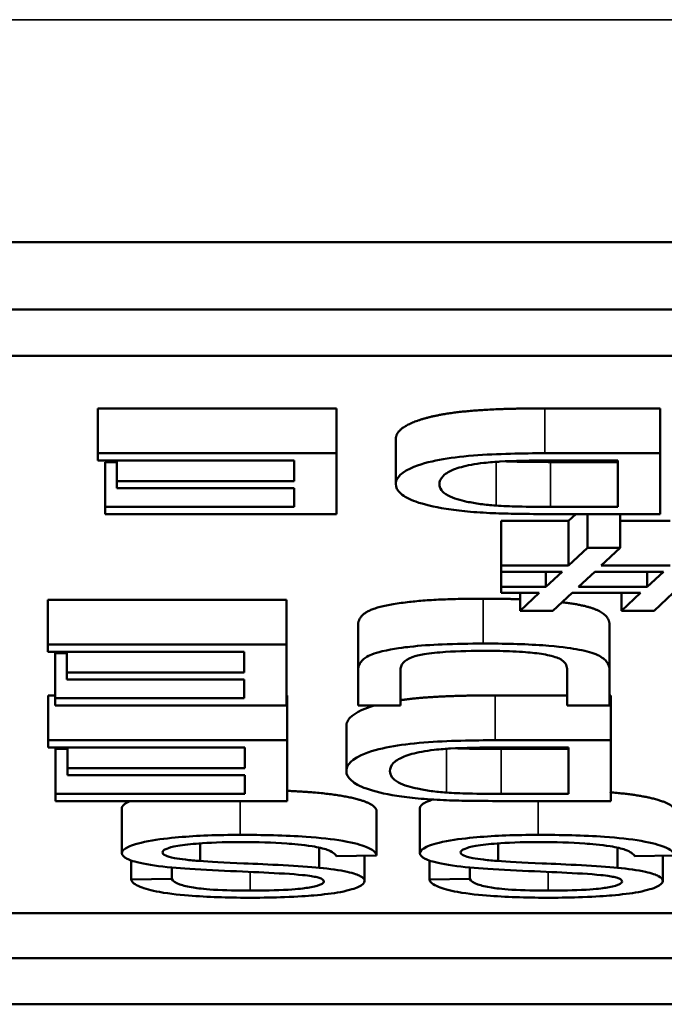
# Model space of a CAD drawing. Header units: inches. Extents: x 23.7 to 69.9, y 6 to 64.2.
# Tile 152 of 158: x 67.244 to 67.385, y 46.898 to 47.114. Entities that reach past the tile are written whole.
import ezdxf

# ---------------------------------------------------------------- set-up
doc = ezdxf.new("R2010")
doc.units = ezdxf.units.IN
doc.header["$MEASUREMENT"] = 0
doc.layers.add('Visible (ANSI)', color=7, linetype='Continuous', lineweight=50)
doc.layers.add('Visible Narrow (ANSI)', color=7, linetype='Continuous', lineweight=35)

msp = doc.modelspace()

# ---------------------------------------------------------------- linework, layer by layer
at = {"layer": 'Visible (ANSI)'}
for p, q in [((65.98422, 47.06513), (67.62422, 47.06513)), ((65.98422, 47.0504), (67.62422, 47.0504)), ((66.00729, 47.04032), (67.60115, 47.04032)), ((67.26142, 47.0288), (67.26142, 47.01898)), ((67.26142, 47.0288), (67.3137, 47.0288)), ((67.3137, 47.0288), (67.3137, 47.01898)), ((67.35927, 47.0288), (67.38456, 47.0288)), ((67.38456, 47.0288), (67.38456, 47.01898)), ((67.32667, 47.02208), (67.32667, 47.01226)), ((67.3137, 47.01898), (67.26142, 47.01898)), ((67.26142, 47.01898), (67.26142, 47.01741)), ((67.3137, 47.00568), (67.3137, 47.01898)), ((67.38456, 47.01898), (67.35927, 47.01898)), ((67.38456, 47.00568), (67.38456, 47.01898)), ((67.26142, 47.01741), (67.30442, 47.01741)), ((67.26302, 47.01707), (67.26302, 47.00725)), ((67.26302, 47.01707), (67.26563, 47.01707)), ((67.26563, 47.01741), (67.26563, 47.01289)), ((67.30442, 47.01741), (67.30442, 47.01289)), ((67.36033, 47.01741), (67.37527, 47.01741)), ((67.36055, 47.01707), (67.37527, 47.01707)), ((67.37527, 47.01741), (67.37527, 47.00725)), ((67.30442, 47.01289), (67.26563, 47.01289)), ((67.26563, 47.01289), (67.26563, 47.01132)), ((67.26563, 47.01132), (67.30442, 47.01132)), ((67.30442, 47.01132), (67.30442, 47.00725)), ((67.30442, 47.00725), (67.26302, 47.00725)), ((67.26302, 47.00725), (67.26302, 47.00568)), ((67.37527, 47.00725), (67.36055, 47.00725)), ((67.26302, 47.00568), (67.3137, 47.00568)), ((67.36044, 47.00568), (67.38456, 47.00568)), ((67.3645, 47.00423), (67.36606, 47.00568)), ((67.36866, 47.00568), (67.36866, 46.99828)), ((67.37581, 47.00568), (67.37581, 46.99828)), ((67.34972, 47.00423), (67.34972, 46.99442)), ((67.34972, 47.00423), (67.3645, 47.00423)), ((67.3645, 47.00423), (67.3645, 46.99442)), ((67.37581, 47.00423), (67.38669, 47.00423)), ((67.36866, 46.99828), (67.3645, 46.99442)), ((67.37581, 46.99828), (67.36866, 46.99828)), ((67.37165, 46.99442), (67.37581, 46.99828)), ((67.3645, 46.99442), (67.34972, 46.99442)), ((67.34972, 46.99442), (67.34972, 46.99307)), ((67.38669, 46.99442), (67.37165, 46.99442)), ((67.34972, 46.99307), (67.36306, 46.99307)), ((67.34972, 46.99307), (67.34972, 46.98977)), ((67.36306, 46.99307), (67.35953, 46.98977)), ((67.35953, 46.99307), (67.35953, 46.98977)), ((67.36668, 46.98977), (67.3702, 46.99307)), ((67.3702, 46.99307), (67.38525, 46.99307)), ((67.38525, 46.99307), (67.38168, 46.98977)), ((67.38168, 46.99307), (67.38168, 46.98977)), ((67.35953, 46.98977), (67.34972, 46.98977)), ((67.34972, 46.98977), (67.34972, 46.98843)), ((67.38168, 46.98977), (67.36668, 46.98977)), ((67.34972, 46.98843), (67.35804, 46.98843)), ((67.35804, 46.98843), (67.35388, 46.98453)), ((67.35388, 46.98843), (67.35388, 46.98453)), ((67.36103, 46.98453), (67.36524, 46.98843)), ((67.36524, 46.98843), (67.38024, 46.98843)), ((67.38024, 46.98843), (67.37607, 46.98453)), ((67.37607, 46.98843), (67.37607, 46.98453)), ((67.38322, 46.98453), (67.38738, 46.98843)), ((67.25048, 46.98695), (67.25048, 46.97713)), ((67.25048, 46.98695), (67.30277, 46.98695)), ((67.30277, 46.98695), (67.30277, 46.97713)), ((67.35388, 46.98453), (67.36103, 46.98453)), ((67.37607, 46.98453), (67.38322, 46.98453)), ((67.3184, 46.98133), (67.3184, 46.97151)), ((67.37346, 46.98133), (67.37346, 46.97151)), ((67.30277, 46.97713), (67.25048, 46.97713)), ((67.25048, 46.97713), (67.25048, 46.97556)), ((67.30277, 46.96383), (67.30277, 46.97713)), ((67.25048, 46.97556), (67.29348, 46.97556)), ((67.25208, 46.97522), (67.25208, 46.9654)), ((67.25208, 46.97522), (67.25469, 46.97522)), ((67.25469, 46.97556), (67.25469, 46.97104)), ((67.29348, 46.97556), (67.29348, 46.97104)), ((67.29348, 46.97104), (67.25469, 46.97104)), ((67.25469, 46.97104), (67.25469, 46.96947)), ((67.3184, 46.97151), (67.3184, 46.96383)), ((67.32768, 46.96383), (67.32768, 46.9715)), ((67.36418, 46.9715), (67.36418, 46.96383)), ((67.37346, 46.96383), (67.37346, 46.97151)), ((67.25469, 46.96947), (67.29348, 46.96947)), ((67.29348, 46.96947), (67.29348, 46.9654)), ((67.25059, 46.96602), (67.25059, 46.9562)), ((67.25059, 46.96602), (67.25208, 46.96602)), ((67.30277, 46.96602), (67.30287, 46.96602)), ((67.30287, 46.96602), (67.30287, 46.9562)), ((67.34844, 46.96602), (67.36418, 46.96602)), ((67.37346, 46.96602), (67.37373, 46.96602)), ((67.37373, 46.96602), (67.37373, 46.9562)), ((67.29348, 46.9654), (67.25208, 46.9654)), ((67.25208, 46.9654), (67.25208, 46.96383)), ((67.25208, 46.96383), (67.30277, 46.96383)), ((67.3184, 46.96383), (67.32768, 46.96383)), ((67.36418, 46.96383), (67.37346, 46.96383)), ((67.31584, 46.9593), (67.31584, 46.94948)), ((67.30287, 46.9562), (67.25059, 46.9562)), ((67.25059, 46.9562), (67.25059, 46.95463)), ((67.30287, 46.94291), (67.30287, 46.9562)), ((67.37373, 46.9562), (67.34844, 46.9562)), ((67.37373, 46.94291), (67.37373, 46.9562)), ((67.25059, 46.95463), (67.29359, 46.95463)), ((67.25219, 46.9543), (67.25219, 46.94448)), ((67.25219, 46.9543), (67.2548, 46.9543)), ((67.2548, 46.95463), (67.2548, 46.95011)), ((67.29359, 46.95463), (67.29359, 46.95011)), ((67.3495, 46.95463), (67.36444, 46.95463)), ((67.34972, 46.9543), (67.36444, 46.9543)), ((67.36444, 46.95463), (67.36444, 46.94448)), ((67.29359, 46.95011), (67.2548, 46.95011)), ((67.2548, 46.95011), (67.2548, 46.94854)), ((67.2548, 46.94854), (67.29359, 46.94854)), ((67.29359, 46.94854), (67.29359, 46.94448)), ((67.29359, 46.94448), (67.25219, 46.94448)), ((67.25219, 46.94448), (67.25219, 46.94291)), ((67.36444, 46.94448), (67.34972, 46.94448)), ((67.25219, 46.94291), (67.30287, 46.94291)), ((67.34961, 46.94291), (67.37373, 46.94291)), ((67.2667, 46.94134), (67.2667, 46.93152)), ((67.32245, 46.94082), (67.32245, 46.931)), ((67.33195, 46.94134), (67.33195, 46.93152)), ((67.28383, 46.93365), (67.28383, 46.9298)), ((67.34908, 46.93365), (67.34908, 46.9298)), ((67.30992, 46.93272), (67.30992, 46.92831)), ((67.37517, 46.93272), (67.37517, 46.92831)), ((67.26878, 46.92989), (67.26878, 46.92572)), ((67.3137, 46.93086), (67.32245, 46.931)), ((67.31984, 46.93096), (67.31984, 46.92542)), ((67.33403, 46.92989), (67.33403, 46.92572)), ((67.37895, 46.93086), (67.3877, 46.931)), ((67.38509, 46.93096), (67.38509, 46.92542)), ((67.27764, 46.92836), (67.27764, 46.92585)), ((67.34289, 46.92836), (67.34289, 46.92585)), ((67.27764, 46.92585), (67.26878, 46.92572)), ((67.34289, 46.92585), (67.33403, 46.92572)), ((66.00729, 46.91834), (67.60115, 46.91834)), ((67.60115, 46.90852), (66.00729, 46.90852)), ((67.62422, 46.89844), (65.98422, 46.89844))]:
    msp.add_line(p, q, dxfattribs=at)
for points in [[(67.32667, 47.02208), (67.32667, 47.02359), (67.3304, 47.02593), (67.33622, 47.02746), (67.34315, 47.02834), (67.35292, 47.0288), (67.35927, 47.0288)], [(67.35064, 47.01723), (67.3543, 47.01707), (67.36055, 47.01707)], [(67.3184, 46.98133), (67.3184, 46.98334), (67.32315, 46.98569), (67.33563, 46.98717), (67.34577, 46.98717)], [(67.34577, 46.98717), (67.35018, 46.98717), (67.35388, 46.98704)], [(67.33981, 46.95445), (67.34347, 46.9543), (67.34972, 46.9543)], [(67.2667, 46.94134), (67.2667, 46.94216), (67.26861, 46.94291)], [(67.33195, 46.94134), (67.33195, 46.94234), (67.33477, 46.94322)]]:
    msp.add_open_spline(points, degree=2, dxfattribs=at)
for points, degree, knots in [([(67.35927, 47.01898), (67.35477, 47.01898), (67.34889, 47.01889), (67.34078, 47.01825), (67.33841, 47.01795), (67.33406, 47.01712), (67.33183, 47.01658), (67.32707, 47.01436), (67.32667, 47.01308), (67.32667, 47.01226)], 3, [-0.1200795, -0.1200795, -0.1200795, -0.1200795, -0.0782796, -0.0782796, -0.0553638, -0.0553638, -0.0328697, -0.0328697, 0, 0, 0, 0]), ([(67.33622, 47.01223), (67.33622, 47.01282), (67.33643, 47.01343), (67.33765, 47.01465), (67.33856, 47.01509), (67.3403, 47.0158), (67.34157, 47.01616), (67.34321, 47.01648)], 3, [-0.04322359, -0.04322359, -0.04322359, -0.04322359, -0.03115537, -0.03115537, -0.01763793, -0.01763793, 0, 0, 0, 0]), ([(67.34321, 47.01648), (67.34401, 47.01663), (67.34493, 47.01676), (67.34725, 47.01702), (67.3486, 47.01711), (67.35237, 47.01734), (67.35623, 47.01741), (67.36033, 47.01741)], 3, [-0.04708302, -0.04708302, -0.04708302, -0.04708302, -0.04035783, -0.04035783, -0.03126514, -0.03126514, 0, 0, 0, 0]), ([(67.32667, 47.01226), (67.32667, 47.01156), (67.32699, 47.01085), (67.32851, 47.00951), (67.32959, 47.00892), (67.33274, 47.00779), (67.33495, 47.00727), (67.33771, 47.00683)], 3, [-0.07618913, -0.07618913, -0.07618913, -0.07618913, -0.05129348, -0.05129348, -0.02748299, -0.02748299, 0, 0, 0, 0]), ([(67.3486, 47.00753), (67.3474, 47.00761), (67.34628, 47.00773), (67.34413, 47.00802), (67.34314, 47.0082), (67.34088, 47.00868), (67.33929, 47.00908), (67.3367, 47.01046), (67.33622, 47.01134), (67.33622, 47.01223)], 3, [-0.1050644, -0.1050644, -0.1050644, -0.1050644, -0.0860517, -0.0860517, -0.0659504, -0.0659504, -0.0354965, -0.0354965, 0, 0, 0, 0]), ([(67.33771, 47.00683), (67.33913, 47.0066), (67.34069, 47.0064), (67.34416, 47.00608), (67.34603, 47.00596), (67.34796, 47.00588)], 3, [-0.02936972, -0.02936972, -0.02936972, -0.02936972, -0.01506774, -0.01506774, 0, 0, 0, 0]), ([(67.36055, 47.00725), (67.35825, 47.00725), (67.35574, 47.00727), (67.35174, 47.00736), (67.35001, 47.00742), (67.3486, 47.00753)], 3, [-0.0269249, -0.0269249, -0.0269249, -0.0269249, -0.01152465, -0.01152465, 0, 0, 0, 0]), ([(67.34796, 47.00588), (67.34963, 47.0058), (67.35153, 47.00576), (67.35558, 47.00569), (67.35809, 47.00568), (67.36044, 47.00568)], 3, [-0.03094406, -0.03094406, -0.03094406, -0.03094406, -0.01790256, -0.01790256, 0, 0, 0, 0]), ([(67.36304, 46.9864), (67.36838, 46.98576), (67.37346, 46.98344), (67.37346, 46.98133)], 2, [1.097527, 1.097527, 1.097527, 2, 3, 3, 3]), ([(67.34577, 46.97735), (67.34279, 46.97735), (67.33975, 46.9773), (67.33436, 46.97707), (67.33196, 46.9769), (67.32876, 46.97654), (67.32604, 46.97622), (67.32183, 46.97522), (67.32078, 46.97476), (67.31882, 46.97347), (67.3184, 46.97249), (67.3184, 46.97151)], 3, [-0.2166072, -0.2166072, -0.2166072, -0.2166072, -0.1473482, -0.1473482, -0.0880444, -0.0880444, -0.0610003, -0.0610003, -0.0390639, -0.0390639, 0, 0, 0, 0]), ([(67.37346, 46.97151), (67.37346, 46.97217), (67.37327, 46.97286), (67.37228, 46.974), (67.37161, 46.97452), (67.36939, 46.97543), (67.36795, 46.97581), (67.3647, 46.97638), (67.36244, 46.97671), (67.35474, 46.97726), (67.35015, 46.97735), (67.34577, 46.97735)], 3, [-0.1975273, -0.1975273, -0.1975273, -0.1975273, -0.1426157, -0.1426157, -0.1006588, -0.1006588, -0.0625294, -0.0625294, -0.0333767, -0.0333767, 0, 0, 0, 0]), ([(67.32768, 46.9715), (67.32768, 46.97206), (67.32784, 46.97264), (67.32869, 46.97359), (67.32926, 46.97401), (67.33097, 46.97466), (67.33185, 46.97487), (67.33426, 46.97526), (67.33586, 46.97541), (67.3404, 46.9757), (67.34359, 46.97576), (67.34657, 46.97576)], 3, [-0.07800138, -0.07800138, -0.07800138, -0.07800138, -0.06000461, -0.06000461, -0.04683519, -0.04683519, -0.03634647, -0.03634647, -0.02270714, -0.02270714, 0, 0, 0, 0]), ([(67.34657, 46.97576), (67.34849, 46.97576), (67.35042, 46.97573), (67.35439, 46.97554), (67.35591, 46.9754), (67.35843, 46.97512), (67.35967, 46.97491), (67.36204, 46.97433), (67.36267, 46.97399), (67.36392, 46.97311), (67.36418, 46.97228), (67.36418, 46.9715)], 3, [-0.0655161, -0.0655161, -0.0655161, -0.0655161, -0.05934924, -0.05934924, -0.05237551, -0.05237551, -0.04326474, -0.04326474, -0.03108539, -0.03108539, 0, 0, 0, 0]), ([(67.32768, 46.96496), (67.32826, 46.96505), (67.33232, 46.96557), (67.34209, 46.96602), (67.34844, 46.96602)], 2, [2.828391, 2.828391, 2.828391, 3, 4, 5, 5, 5]), ([(67.31584, 46.9593), (67.31584, 46.96081), (67.31947, 46.96309), (67.32216, 46.96383)], 2, [0, 0, 0, 1, 1.944192, 1.944192, 1.944192]), ([(67.34844, 46.9562), (67.34394, 46.9562), (67.33806, 46.95612), (67.32995, 46.95548), (67.32757, 46.95518), (67.32323, 46.95434), (67.321, 46.95381), (67.31624, 46.95158), (67.31584, 46.9503), (67.31584, 46.94948)], 3, [-0.1200795, -0.1200795, -0.1200795, -0.1200795, -0.0782796, -0.0782796, -0.0553638, -0.0553638, -0.0328697, -0.0328697, 0, 0, 0, 0]), ([(67.32539, 46.94945), (67.32539, 46.95004), (67.3256, 46.95065), (67.32681, 46.95188), (67.32773, 46.95232), (67.32947, 46.95302), (67.33074, 46.95339), (67.33238, 46.9537)], 3, [-0.04322359, -0.04322359, -0.04322359, -0.04322359, -0.03115537, -0.03115537, -0.01763793, -0.01763793, 0, 0, 0, 0]), ([(67.33238, 46.9537), (67.33318, 46.95386), (67.33409, 46.95399), (67.33642, 46.95424), (67.33777, 46.95434), (67.34154, 46.95457), (67.3454, 46.95463), (67.3495, 46.95463)], 3, [-0.04708302, -0.04708302, -0.04708302, -0.04708302, -0.04035783, -0.04035783, -0.03126514, -0.03126514, 0, 0, 0, 0]), ([(67.31584, 46.94948), (67.31584, 46.94878), (67.31616, 46.94808), (67.31768, 46.94674), (67.31876, 46.94615), (67.32191, 46.94502), (67.32412, 46.94449), (67.32688, 46.94405)], 3, [-0.07618913, -0.07618913, -0.07618913, -0.07618913, -0.05129348, -0.05129348, -0.02748299, -0.02748299, 0, 0, 0, 0]), ([(67.33777, 46.94475), (67.33657, 46.94484), (67.33545, 46.94495), (67.3333, 46.94525), (67.33231, 46.94542), (67.33005, 46.94591), (67.32846, 46.9463), (67.32587, 46.94769), (67.32539, 46.94857), (67.32539, 46.94945)], 3, [-0.1050644, -0.1050644, -0.1050644, -0.1050644, -0.0860517, -0.0860517, -0.0659504, -0.0659504, -0.0354965, -0.0354965, 0, 0, 0, 0]), ([(67.30287, 46.94513), (67.30595, 46.945), (67.31493, 46.94427), (67.32224, 46.94216), (67.32245, 46.94082)], 2, [0.598051, 0.598051, 0.598051, 1, 2, 3, 3, 3]), ([(67.34972, 46.94448), (67.34742, 46.94448), (67.34491, 46.94449), (67.34091, 46.94459), (67.33918, 46.94465), (67.33777, 46.94475)], 3, [-0.0269249, -0.0269249, -0.0269249, -0.0269249, -0.01152465, -0.01152465, 0, 0, 0, 0]), ([(67.37373, 46.9448), (67.37375, 46.9448), (67.38018, 46.94427), (67.38749, 46.94216), (67.3877, 46.94082)], 2, [0.995838, 0.995838, 0.995838, 1, 2, 3, 3, 3]), ([(67.32688, 46.94405), (67.3283, 46.94382), (67.32986, 46.94363), (67.33333, 46.9433), (67.3352, 46.94318), (67.33713, 46.9431)], 3, [-0.02936972, -0.02936972, -0.02936972, -0.02936972, -0.01506774, -0.01506774, 0, 0, 0, 0]), ([(67.33713, 46.9431), (67.3388, 46.94303), (67.3407, 46.94298), (67.34475, 46.94292), (67.34726, 46.94291), (67.34961, 46.94291)], 3, [-0.03094406, -0.03094406, -0.03094406, -0.03094406, -0.01790256, -0.01790256, 0, 0, 0, 0]), ([(67.29258, 46.9355), (67.2902, 46.9355), (67.28782, 46.93546), (67.2833, 46.93529), (67.28117, 46.93516), (67.27711, 46.93481), (67.27468, 46.93454), (67.27015, 46.93368), (67.26888, 46.93322), (67.26718, 46.93245), (67.2667, 46.932), (67.2667, 46.93152)], 3, [-0.07460843, -0.07460843, -0.07460843, -0.07460843, -0.06031583, -0.06031583, -0.04686611, -0.04686611, -0.0334595, -0.0334595, -0.0191311, -0.0191311, 0, 0, 0, 0]), ([(67.27561, 46.93167), (67.27561, 46.93181), (67.27569, 46.93195), (67.27601, 46.93223), (67.27625, 46.93236), (67.27701, 46.93266), (67.27771, 46.93289), (67.28027, 46.93333), (67.28189, 46.9335), (67.28564, 46.93378), (67.28867, 46.93393), (67.293, 46.93393)], 3, [-0.1198464, -0.1198464, -0.1198464, -0.1198464, -0.1021476, -0.1021476, -0.0845665, -0.0845665, -0.0597157, -0.0597157, -0.033016, -0.033016, 0, 0, 0, 0]), ([(67.32245, 46.931), (67.3224, 46.93133), (67.32219, 46.93166), (67.3214, 46.93229), (67.32085, 46.93259), (67.31916, 46.93326), (67.31761, 46.93374), (67.31277, 46.93458), (67.31004, 46.93488), (67.30252, 46.9354), (67.2974, 46.9355), (67.29258, 46.9355)], 3, [-0.1265646, -0.1265646, -0.1265646, -0.1265646, -0.1063105, -0.1063105, -0.0867708, -0.0867708, -0.06092, -0.06092, -0.0367883, -0.0367883, 0, 0, 0, 0]), ([(67.293, 46.93393), (67.29636, 46.93393), (67.29969, 46.93384), (67.304, 46.93352), (67.30628, 46.93334), (67.30974, 46.93279), (67.3108, 46.93254), (67.31279, 46.93181), (67.3134, 46.93133), (67.3137, 46.93086)], 3, [-0.107324, -0.107324, -0.107324, -0.107324, -0.0533157, -0.0533157, -0.0330085, -0.0330085, -0.0190304, -0.0190304, 0, 0, 0, 0]), ([(67.35783, 46.9355), (67.35545, 46.9355), (67.35307, 46.93546), (67.34855, 46.93529), (67.34643, 46.93516), (67.34236, 46.93481), (67.33993, 46.93454), (67.3354, 46.93368), (67.33413, 46.93322), (67.33243, 46.93245), (67.33195, 46.932), (67.33195, 46.93152)], 3, [-0.07460843, -0.07460843, -0.07460843, -0.07460843, -0.06031583, -0.06031583, -0.04686611, -0.04686611, -0.0334595, -0.0334595, -0.0191311, -0.0191311, 0, 0, 0, 0]), ([(67.34086, 46.93167), (67.34086, 46.93181), (67.34094, 46.93195), (67.34126, 46.93223), (67.3415, 46.93236), (67.34226, 46.93266), (67.34296, 46.93289), (67.34552, 46.93333), (67.34714, 46.9335), (67.35089, 46.93378), (67.35392, 46.93393), (67.35825, 46.93393)], 3, [-0.1198464, -0.1198464, -0.1198464, -0.1198464, -0.1021476, -0.1021476, -0.0845665, -0.0845665, -0.0597157, -0.0597157, -0.033016, -0.033016, 0, 0, 0, 0]), ([(67.3877, 46.931), (67.38765, 46.93133), (67.38744, 46.93166), (67.38666, 46.93229), (67.3861, 46.93259), (67.38442, 46.93326), (67.38286, 46.93374), (67.37803, 46.93458), (67.37529, 46.93488), (67.36777, 46.9354), (67.36265, 46.9355), (67.35783, 46.9355)], 3, [-0.1265646, -0.1265646, -0.1265646, -0.1265646, -0.1063105, -0.1063105, -0.0867708, -0.0867708, -0.06092, -0.06092, -0.0367883, -0.0367883, 0, 0, 0, 0]), ([(67.35825, 46.93393), (67.36161, 46.93393), (67.36494, 46.93384), (67.36925, 46.93352), (67.37154, 46.93334), (67.37499, 46.93279), (67.37605, 46.93254), (67.37804, 46.93181), (67.37865, 46.93133), (67.37895, 46.93086)], 3, [-0.107324, -0.107324, -0.107324, -0.107324, -0.0533157, -0.0533157, -0.0330085, -0.0330085, -0.0190304, -0.0190304, 0, 0, 0, 0]), ([(67.2667, 46.93152), (67.2667, 46.93109), (67.26705, 46.93067), (67.26842, 46.92999), (67.2694, 46.92961), (67.2734, 46.92882), (67.27594, 46.92851), (67.2786, 46.92828)], 3, [-0.07507244, -0.07507244, -0.07507244, -0.07507244, -0.04408363, -0.04408363, -0.02229668, -0.02229668, 0, 0, 0, 0]), ([(67.28383, 46.9298), (67.28272, 46.92987), (67.28162, 46.92997), (67.27976, 46.93018), (67.27895, 46.93029), (67.27726, 46.9306), (67.27668, 46.9308), (67.27582, 46.93119), (67.27561, 46.93143), (67.27561, 46.93167)], 3, [-0.02852942, -0.02852942, -0.02852942, -0.02852942, -0.02232332, -0.02232332, -0.01714408, -0.01714408, -0.00977945, -0.00977945, 0, 0, 0, 0]), ([(67.33195, 46.93152), (67.33195, 46.93109), (67.3323, 46.93067), (67.33367, 46.92999), (67.33465, 46.92961), (67.33865, 46.92882), (67.34119, 46.92851), (67.34385, 46.92828)], 3, [-0.07507244, -0.07507244, -0.07507244, -0.07507244, -0.04408363, -0.04408363, -0.02229668, -0.02229668, 0, 0, 0, 0]), ([(67.34908, 46.9298), (67.34798, 46.92987), (67.34687, 46.92997), (67.34501, 46.93018), (67.3442, 46.93029), (67.34251, 46.9306), (67.34194, 46.9308), (67.34107, 46.93119), (67.34086, 46.93143), (67.34086, 46.93167)], 3, [-0.02852942, -0.02852942, -0.02852942, -0.02852942, -0.02232332, -0.02232332, -0.01714408, -0.01714408, -0.00977945, -0.00977945, 0, 0, 0, 0]), ([(67.30992, 46.92831), (67.3059, 46.92871), (67.29843, 46.92904), (67.28926, 46.92947), (67.28562, 46.92966), (67.28383, 46.9298)], 3, [-0.03234716, -0.03234716, -0.03234716, -0.03234716, -0.01467423, -0.01467423, 0, 0, 0, 0]), ([(67.37517, 46.92831), (67.37116, 46.92871), (67.36368, 46.92904), (67.35451, 46.92947), (67.35087, 46.92966), (67.34908, 46.9298)], 3, [-0.03234716, -0.03234716, -0.03234716, -0.03234716, -0.01467423, -0.01467423, 0, 0, 0, 0]), ([(67.2786, 46.92828), (67.28316, 46.92788), (67.29226, 46.92753), (67.30073, 46.92712), (67.30401, 46.92693), (67.30699, 46.92665), (67.30769, 46.92657), (67.30821, 46.92648)], 3, [-0.05341386, -0.05341386, -0.05341386, -0.05341386, -0.02217686, -0.02217686, -0.00529645, -0.00529645, 0, 0, 0, 0]), ([(67.31984, 46.92542), (67.31984, 46.92578), (67.31954, 46.92614), (67.31836, 46.92676), (67.31751, 46.92709), (67.31435, 46.92779), (67.31221, 46.92808), (67.30992, 46.92831)], 3, [-0.05817705, -0.05817705, -0.05817705, -0.05817705, -0.03691839, -0.03691839, -0.0197421, -0.0197421, 0, 0, 0, 0]), ([(67.34385, 46.92828), (67.34841, 46.92788), (67.35751, 46.92753), (67.36598, 46.92712), (67.36927, 46.92693), (67.37224, 46.92665), (67.37294, 46.92657), (67.37346, 46.92648)], 3, [-0.05341386, -0.05341386, -0.05341386, -0.05341386, -0.02217686, -0.02217686, -0.00529645, -0.00529645, 0, 0, 0, 0]), ([(67.38509, 46.92542), (67.38509, 46.92578), (67.38479, 46.92614), (67.38362, 46.92676), (67.38276, 46.92709), (67.3796, 46.92779), (67.37746, 46.92808), (67.37517, 46.92831)], 3, [-0.05817705, -0.05817705, -0.05817705, -0.05817705, -0.03691839, -0.03691839, -0.0197421, -0.0197421, 0, 0, 0, 0]), ([(67.26878, 46.92572), (67.26883, 46.92544), (67.26901, 46.92517), (67.26967, 46.92463), (67.27012, 46.92438), (67.27173, 46.92373), (67.27311, 46.92334), (67.27729, 46.92259), (67.2799, 46.92233), (67.28625, 46.92187), (67.2907, 46.92175), (67.29514, 46.92175)], 3, [-0.08343018, -0.08343018, -0.08343018, -0.08343018, -0.07466311, -0.07466311, -0.06617295, -0.06617295, -0.05190279, -0.05190279, -0.03376526, -0.03376526, 0, 0, 0, 0]), ([(67.29476, 46.9233), (67.29211, 46.9233), (67.2893, 46.92335), (67.28456, 46.92365), (67.2832, 46.92383), (67.28114, 46.92416), (67.28014, 46.9244), (67.27838, 46.92504), (67.27786, 46.92544), (67.27764, 46.92585)], 3, [-0.04613229, -0.04613229, -0.04613229, -0.04613229, -0.03698273, -0.03698273, -0.02895659, -0.02895659, -0.01653601, -0.01653601, 0, 0, 0, 0]), ([(67.31093, 46.9253), (67.31093, 46.92517), (67.31085, 46.92504), (67.31054, 46.92478), (67.3103, 46.92466), (67.30936, 46.92431), (67.30844, 46.92411), (67.30662, 46.92381), (67.30536, 46.92364), (67.30048, 46.92335), (67.29749, 46.9233), (67.29476, 46.9233)], 3, [-0.08933799, -0.08933799, -0.08933799, -0.08933799, -0.07672435, -0.07672435, -0.06432005, -0.06432005, -0.03885678, -0.03885678, -0.02076792, -0.02076792, 0, 0, 0, 0]), ([(67.29514, 46.92175), (67.29754, 46.92175), (67.29994, 46.92179), (67.30519, 46.92199), (67.30733, 46.92214), (67.31087, 46.92245), (67.31286, 46.92269), (67.31662, 46.92339), (67.3178, 46.92381), (67.31939, 46.92454), (67.31984, 46.92497), (67.31984, 46.92542)], 3, [-0.05528023, -0.05528023, -0.05528023, -0.05528023, -0.04954856, -0.04954856, -0.0425134, -0.0425134, -0.03148023, -0.03148023, -0.01801418, -0.01801418, 0, 0, 0, 0]), ([(67.30821, 46.92648), (67.30866, 46.9264), (67.30908, 46.92632), (67.30978, 46.92613), (67.31007, 46.92603), (67.31074, 46.92573), (67.31093, 46.92552), (67.31093, 46.9253)], 3, [-0.01796358, -0.01796358, -0.01796358, -0.01796358, -0.0132861, -0.0132861, -0.00877245, -0.00877245, 0, 0, 0, 0]), ([(67.33403, 46.92572), (67.33408, 46.92544), (67.33426, 46.92517), (67.33492, 46.92463), (67.33538, 46.92438), (67.33698, 46.92373), (67.33836, 46.92334), (67.34254, 46.92259), (67.34515, 46.92233), (67.3515, 46.92187), (67.35596, 46.92175), (67.36039, 46.92175)], 3, [-0.08343018, -0.08343018, -0.08343018, -0.08343018, -0.07466311, -0.07466311, -0.06617295, -0.06617295, -0.05190279, -0.05190279, -0.03376526, -0.03376526, 0, 0, 0, 0]), ([(67.36001, 46.9233), (67.35736, 46.9233), (67.35455, 46.92335), (67.34982, 46.92365), (67.34845, 46.92383), (67.34639, 46.92416), (67.3454, 46.9244), (67.34363, 46.92504), (67.34311, 46.92544), (67.34289, 46.92585)], 3, [-0.04613229, -0.04613229, -0.04613229, -0.04613229, -0.03698273, -0.03698273, -0.02895659, -0.02895659, -0.01653601, -0.01653601, 0, 0, 0, 0]), ([(67.37618, 46.9253), (67.37618, 46.92517), (67.37611, 46.92504), (67.37579, 46.92478), (67.37556, 46.92466), (67.37461, 46.92431), (67.37369, 46.92411), (67.37187, 46.92381), (67.37061, 46.92364), (67.36573, 46.92335), (67.36274, 46.9233), (67.36001, 46.9233)], 3, [-0.08933799, -0.08933799, -0.08933799, -0.08933799, -0.07672435, -0.07672435, -0.06432005, -0.06432005, -0.03885678, -0.03885678, -0.02076792, -0.02076792, 0, 0, 0, 0]), ([(67.36039, 46.92175), (67.36279, 46.92175), (67.36519, 46.92179), (67.37044, 46.92199), (67.37258, 46.92214), (67.37613, 46.92245), (67.37812, 46.92269), (67.38187, 46.92339), (67.38305, 46.92381), (67.38465, 46.92454), (67.38509, 46.92497), (67.38509, 46.92542)], 3, [-0.05528023, -0.05528023, -0.05528023, -0.05528023, -0.04954856, -0.04954856, -0.0425134, -0.0425134, -0.03148023, -0.03148023, -0.01801418, -0.01801418, 0, 0, 0, 0]), ([(67.37346, 46.92648), (67.37392, 46.9264), (67.37433, 46.92632), (67.37503, 46.92613), (67.37532, 46.92603), (67.37599, 46.92573), (67.37618, 46.92552), (67.37618, 46.9253)], 3, [-0.01796358, -0.01796358, -0.01796358, -0.01796358, -0.0132861, -0.0132861, -0.00877245, -0.00877245, 0, 0, 0, 0])]:
    msp.add_open_spline(points, degree=degree, knots=knots, dxfattribs=at)
at = {"layer": 'Visible Narrow (ANSI)'}
for p, q in [((46.32466, 47.11383), (68.74466, 47.11383)), ((67.35927, 47.0288), (67.35927, 47.01898)), ((67.3486, 47.01711), (67.3486, 47.00753)), ((67.36055, 47.01707), (67.36055, 47.00725)), ((67.34577, 46.98717), (67.34577, 46.97735)), ((67.34844, 46.96602), (67.34844, 46.9562)), ((67.33777, 46.95433), (67.33777, 46.94475)), ((67.34972, 46.9543), (67.34972, 46.94448)), ((67.29258, 46.94291), (67.29258, 46.9355)), ((67.35783, 46.94291), (67.35783, 46.9355)), ((67.29476, 46.9274), (67.29476, 46.9233)), ((67.36001, 46.9274), (67.36001, 46.9233))]:
    msp.add_line(p, q, dxfattribs=at)

doc.saveas('drawing.dxf')
